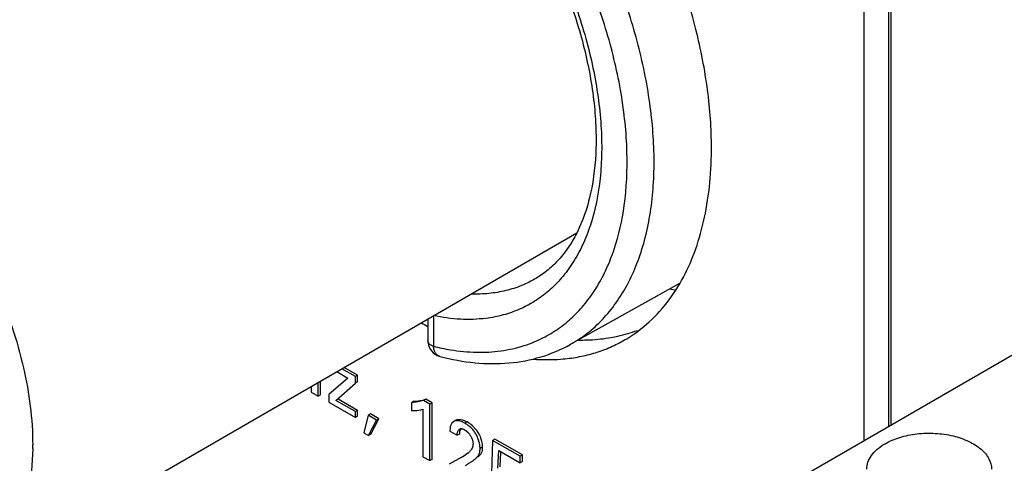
# Model space of a CAD drawing. Header units: inches. Extents: x 0 to 34, y 0 to 22.
# Tile 112 of 125: x 26.092 to 26.553, y 14.684 to 14.892. Entities that reach past the tile are written whole.
import ezdxf

# ---------------------------------------------------------------- set-up
doc = ezdxf.new("R2010")
doc.units = ezdxf.units.IN
doc.header["$LTSCALE"] = 1.87
doc.header["$MEASUREMENT"] = 0
doc.layers.get('0').update_dxf_attribs({"linetype": 'CONTINUOUS'})
doc.layers.add('02___PRT_ALL_AXES', color=7, linetype='CONTINUOUS')

msp = doc.modelspace()

# ---------------------------------------------------------------- linework, layer by layer
at = {"color": 7, "linetype": 'CONTINUOUS'}
for p, q in [((26.4875972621, 15.0288223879), (26.4875972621, 14.694744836)), ((26.4993794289, 14.7015477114), (26.4993794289, 15.0220195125)), ((26.500440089, 14.7021601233), (26.500440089, 15.0226319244)), ((26.0689265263, 14.6278653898), (26.3531094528, 14.7919490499)), ((26.3619578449, 14.6222022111), (26.6469791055, 14.7867699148)), ((26.401346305, 14.768248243), (26.3500748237, 14.7397307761)), ((26.2834356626, 14.7517202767), (26.2834356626, 14.7414293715)), ((26.2860717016, 14.7532495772), (26.2860717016, 14.7389027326)), ((26.2890737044, 14.7341398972), (26.2876549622, 14.7349086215)), ((26.2890799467, 14.734138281), (26.2890735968, 14.7341399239)), ((26.2494341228, 14.7247298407), (26.2430619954, 14.7284090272)), ((26.250494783, 14.7253422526), (26.2441226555, 14.7290214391)), ((26.2458882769, 14.724057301), (26.2370045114, 14.7164004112)), ((26.2407066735, 14.7270490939), (26.2458882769, 14.724057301)), ((26.250494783, 14.7253422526), (26.2494341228, 14.7247298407)), ((26.2494341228, 14.7216646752), (26.2494341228, 14.7247298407)), ((26.250494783, 14.7222770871), (26.250494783, 14.7253422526)), ((26.2286893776, 14.7201104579), (26.2286893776, 14.7174882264)), ((26.2320054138, 14.7155735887), (26.2320054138, 14.7220250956)), ((26.233066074, 14.7161860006), (26.233066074, 14.7226375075)), ((26.2402564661, 14.7136042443), (26.2494341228, 14.7216646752)), ((26.250494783, 14.7222770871), (26.2494341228, 14.7216646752)), ((26.2286893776, 14.7174882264), (26.2320054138, 14.7155735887)), ((26.233066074, 14.7161860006), (26.2320054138, 14.7155735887)), ((26.2370045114, 14.7164004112), (26.2370045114, 14.7126871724)), ((26.250494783, 14.7089175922), (26.2413171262, 14.7142166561)), ((26.2824177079, 14.7141820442), (26.2813570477, 14.7135696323)), ((26.2853669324, 14.7124791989), (26.2824177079, 14.7141820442)), ((26.2370045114, 14.7126871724), (26.2494341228, 14.7055104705)), ((26.2494341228, 14.7083051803), (26.2402564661, 14.7136042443)), ((26.2768433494, 14.7132306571), (26.2757826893, 14.7126182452)), ((26.2757826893, 14.7126182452), (26.2757826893, 14.7087901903)), ((26.2768433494, 14.7132306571), (26.2788754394, 14.7133590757)), ((26.2811198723, 14.7095366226), (26.2811198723, 14.6872155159)), ((26.2843062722, 14.711866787), (26.2813570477, 14.7135696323)), ((26.2853669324, 14.7124791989), (26.2843062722, 14.711866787)), ((26.2843062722, 14.6853757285), (26.2843062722, 14.711866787)), ((26.2853669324, 14.6859881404), (26.2853669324, 14.7124791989)), ((26.250494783, 14.7089175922), (26.2494341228, 14.7083051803)), ((26.2494341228, 14.7055104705), (26.2494341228, 14.7083051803)), ((26.250494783, 14.7061228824), (26.2494341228, 14.7055104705)), ((26.250494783, 14.7061228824), (26.250494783, 14.7089175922)), ((26.2554695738, 14.7066191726), (26.2533475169, 14.6984260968)), ((26.256530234, 14.7072315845), (26.2554695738, 14.7066191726)), ((26.2593107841, 14.7044013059), (26.2554695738, 14.7066191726)), ((26.2603714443, 14.7050137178), (26.256530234, 14.7072315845)), ((26.2566598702, 14.6977384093), (26.2603714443, 14.7050137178)), ((26.2603714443, 14.7050137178), (26.2593107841, 14.7044013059)), ((26.2555992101, 14.6971259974), (26.2593107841, 14.7044013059)), ((26.2937688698, 14.7007443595), (26.2936503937, 14.6992373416)), ((26.2939150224, 14.7013971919), (26.2937688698, 14.7007443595)), ((26.2946805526, 14.7029690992), (26.2939150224, 14.7013971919)), ((26.2954994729, 14.7036945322), (26.2946805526, 14.7029690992)), ((26.2957724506, 14.7038302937), (26.2954974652, 14.7036980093)), ((26.295762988, 14.7038466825), (26.2954994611, 14.7036945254)), ((26.2968331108, 14.7044427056), (26.2957724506, 14.7038302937)), ((26.2961782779, 14.7039608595), (26.2957724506, 14.7038302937)), ((26.2965581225, 14.7043104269), (26.2968331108, 14.7044427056)), ((26.2987012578, 14.704625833), (26.2992634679, 14.7045247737)), ((26.3018034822, 14.7034873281), (26.3007428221, 14.7028749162)), ((26.3041477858, 14.7018136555), (26.3060820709, 14.6997702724)), ((26.2533475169, 14.6984260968), (26.2555992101, 14.6971259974)), ((26.2566598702, 14.6977384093), (26.2555992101, 14.6971259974)), ((26.2936503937, 14.6992373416), (26.2971314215, 14.6972274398)), ((26.2981920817, 14.6978398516), (26.2971314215, 14.6972274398)), ((26.3000617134, 14.7001072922), (26.3004592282, 14.699924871)), ((26.3004592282, 14.699924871), (26.3008790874, 14.6996979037)), ((26.3008790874, 14.6996979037), (26.3012374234, 14.6994644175)), ((26.3012374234, 14.6994644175), (26.3023576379, 14.6984225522)), ((26.3060820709, 14.6997702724), (26.3075511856, 14.6973320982)), ((26.3089025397, 14.6916557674), (26.3078418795, 14.6910433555)), ((26.3137329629, 14.6948761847), (26.3131363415, 14.6794483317)), ((26.3147936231, 14.6954885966), (26.3137329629, 14.6948761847)), ((26.3266302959, 14.6874294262), (26.3137329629, 14.6948761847)), ((26.3276909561, 14.6880418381), (26.3147936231, 14.6954885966)), ((26.2811198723, 14.6872155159), (26.2843062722, 14.6853757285)), ((26.2993182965, 14.6870074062), (26.293319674, 14.6836559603)), ((26.2998790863, 14.6873311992), (26.2993182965, 14.6870074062)), ((26.3021709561, 14.6888874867), (26.3001900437, 14.6875049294)), ((26.3031202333, 14.6897774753), (26.302864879, 14.6895148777)), ((26.3161570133, 14.6818027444), (26.3165886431, 14.6901290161)), ((26.3165886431, 14.6901290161), (26.3266302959, 14.6843310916)), ((26.3172176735, 14.6824151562), (26.3175876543, 14.6895521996)), ((26.3276909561, 14.6880418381), (26.3266302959, 14.6874294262)), ((26.3266302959, 14.6843310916), (26.3266302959, 14.6874294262)), ((26.3276909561, 14.6849435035), (26.3276909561, 14.6880418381)), ((26.2853669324, 14.6859881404), (26.2843062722, 14.6853757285)), ((26.3276909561, 14.6849435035), (26.3266302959, 14.6843310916))]:
    msp.add_line(p, q, dxfattribs=at)
for points in [[(26.2834356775, 14.7414270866), (26.2834892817, 14.7405312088), (26.2836960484, 14.7394644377), (26.2840542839, 14.7384382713), (26.2845563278, 14.7374747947), (26.2851914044, 14.7365942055)], [(26.2851914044, 14.7365942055), (26.2859465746, 14.7358141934), (26.286807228, 14.7351502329), (26.287754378, 14.7346172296), (26.2887665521, 14.7342265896), (26.28907898, 14.7341385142)]]:
    msp.add_lwpolyline(points, dxfattribs=at)
for centre, radius, start, end in [((26.310845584, 14.8386114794), 0.1027403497, 256.0466979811, 258.2473437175), ((26.3097361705, 14.8333500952), 0.0973632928, 258.2558644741, 260.7105909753), ((26.294239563, 14.6904139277), 0.0151038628, 49.0040350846, 59.9474759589), ((26.3043080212, 14.6978423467), 0.0061159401, 174.7700950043, 180.0233740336), ((25.9661534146, 14.6927382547), 0.1321234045, 359.2551568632, 0.0013988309), ((26.2856106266, 14.7120746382), 0.0285703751, 298.6714352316, 299.9701778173), ((26.2882256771, 14.7075219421), 0.0233200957, 299.9920815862, 300.8671785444), ((26.2949264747, 14.6975976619), 0.011329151, 309.7511861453, 314.4836749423)]:
    msp.add_arc(centre, radius, start, end, dxfattribs=at)
msp.add_ellipse((26.3497204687, 14.9540994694), major_axis=(-0.1079640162, 0.1807328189), ratio=0.5671684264, start_param=-3.6303323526, end_param=-3.6113503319, dxfattribs=at)
for points, knots in [([(26.388896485, 14.8125511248), (26.389227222, 14.8168315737), (26.3895359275, 14.8256132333), (26.3890041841, 14.8390525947), (26.3874880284, 14.8529548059), (26.3841271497, 14.872239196), (26.3774986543, 14.8968117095), (26.3661389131, 14.9260000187), (26.3515916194, 14.9544504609), (26.3342875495, 14.9813250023), (26.3147389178, 15.0058235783), (26.300211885, 15.0204791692), (26.2926880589, 15.0271944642)], [0, 0, 0, 0, 0.0531183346, 0.1085863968, 0.1662783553, 0.226012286, 0.3506464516, 0.4804193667, 0.6128653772, 0.7453370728, 0.8752243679, 1, 1, 1, 1]), ([(26.3753598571, 14.8047250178), (26.376521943, 14.8130381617), (26.377299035, 14.8306678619), (26.3744182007, 14.8579445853), (26.3676537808, 14.8864557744), (26.3572209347, 14.9153008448), (26.3434493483, 14.9435761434), (26.3267762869, 14.9703846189), (26.3107552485, 14.9909851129), (26.2969256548, 15.005986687), (26.2897275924, 15.0129372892), (26.2860717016, 15.0162509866)], [0, 0, 0, 0, 0.1060664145, 0.2217642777, 0.3456056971, 0.4754177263, 0.6085950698, 0.7422907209, 0.8736559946, 0.9376516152, 1, 1, 1, 1]), ([(26.2858114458, 14.9994391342), (26.2891220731, 14.9963306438), (26.2956323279, 14.9898078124), (26.3080899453, 14.9757341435), (26.3223847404, 14.9564390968), (26.3369941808, 14.9314493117), (26.3486835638, 14.9053183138), (26.3570307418, 14.879012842), (26.3610486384, 14.8573030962), (26.362262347, 14.8407116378), (26.3621712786, 14.8257168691), (26.3607239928, 14.8148053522), (26.359008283, 14.8079644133)], [0, 0, 0, 0, 0.0639388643, 0.1296525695, 0.2645072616, 0.4012566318, 0.5364535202, 0.6667193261, 0.7889659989, 0.8462887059, 0.9006994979, 1, 1, 1, 1]), ([(26.2894935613, 14.9985899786), (26.2964840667, 14.9916992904), (26.3098068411, 14.9767638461), (26.3272236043, 14.9520430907), (26.3419343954, 14.9253464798), (26.3515856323, 14.9020330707), (26.3574687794, 14.8832103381), (26.3608717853, 14.8693490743), (26.363270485, 14.8557429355), (26.3646467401, 14.842518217), (26.3649824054, 14.8297900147), (26.3640693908, 14.8140795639), (26.3618285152, 14.8027004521), (26.3595096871, 14.7956229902)], [0, 0, 0, 0, 0.1314670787, 0.2672936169, 0.4042248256, 0.5389101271, 0.604427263, 0.6682141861, 0.7299395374, 0.7893253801, 0.8461449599, 0.9002499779, 1, 1, 1, 1]), ([(25.9271875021, 14.8733487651), (25.9306815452, 14.8753664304), (25.9383841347, 14.8785677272), (25.951098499, 14.880431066), (25.9647528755, 14.87942702), (25.9845923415, 14.8741484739), (26.0099547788, 14.8602807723), (26.0379759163, 14.8354639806), (26.0627444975, 14.8037596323), (26.0822385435, 14.7677294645), (26.0948873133, 14.730327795), (26.0982768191, 14.7048554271), (26.0982768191, 14.6927414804)], [0, 0, 0, 0, 0.0428589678, 0.0874875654, 0.1353208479, 0.1872853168, 0.3045511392, 0.4382239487, 0.582572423, 0.7297289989, 0.8713204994, 1, 1, 1, 1]), ([(26.3500753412, 14.7397323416), (26.3528457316, 14.7412731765), (26.3581947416, 14.7448123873), (26.3653895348, 14.7513514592), (26.3717250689, 14.7590686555), (26.3771469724, 14.7678974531), (26.3816215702, 14.7777609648), (26.3851179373, 14.7885807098), (26.3876119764, 14.8002705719), (26.3885744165, 14.8083828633), (26.388896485, 14.8125511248)], [0, 0, 0, 0, 0.110646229, 0.2228267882, 0.3381402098, 0.4579745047, 0.5834275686, 0.715294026, 0.8540790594, 1, 1, 1, 1]), ([(26.359008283, 14.8079644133), (26.358643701, 14.8065107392), (26.3571213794, 14.8010131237), (26.3550357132, 14.795662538), (26.3531382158, 14.7919087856)], [0, 0, 0, 0, 0.2627086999, 1, 1, 1, 1]), ([(26.3383833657, 14.7434044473), (26.340847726, 14.7447163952), (26.3456206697, 14.7477105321), (26.3521246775, 14.7532174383), (26.3579396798, 14.7597009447), (26.3630261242, 14.767109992), (26.3673504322, 14.7753932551), (26.372181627, 14.7878043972), (26.3743970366, 14.7978373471), (26.3753598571, 14.8047250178)], [0, 0, 0, 0, 0.1126961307, 0.2265317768, 0.3429417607, 0.4631991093, 0.5883719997, 0.719265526, 1, 1, 1, 1]), ([(26.3595096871, 14.7956229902), (26.3584815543, 14.7924849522), (26.3561365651, 14.7864648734), (26.3516252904, 14.7781308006), (26.346242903, 14.7708102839), (26.3420507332, 14.7665976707), (26.3398415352, 14.7647055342)], [0, 0, 0, 0, 0.2671921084, 0.5213457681, 0.7646425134, 1, 1, 1, 1]), ([(26.3531382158, 14.7919087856), (26.3519803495, 14.7896182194), (26.3494610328, 14.7852869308), (26.3449589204, 14.779488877), (26.3398984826, 14.7746105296), (26.3361486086, 14.7719513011), (26.3342153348, 14.7707933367)], [0, 0, 0, 0, 0.2681544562, 0.5218701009, 0.7645523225, 1, 1, 1, 1]), ([(26.3342149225, 14.7707939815), (26.3320144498, 14.7694761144), (26.3273720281, 14.7671587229), (26.3198832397, 14.7647545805), (26.3119171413, 14.7634260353), (26.3064512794, 14.7632678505), (26.3036749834, 14.7633566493)], [0, 0, 0, 0, 0.2416331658, 0.4865638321, 0.7383207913, 1, 1, 1, 1]), ([(26.3398415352, 14.7647055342), (26.3378151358, 14.7629699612), (26.3335086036, 14.7597963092), (26.3263921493, 14.7560475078), (26.3187154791, 14.7533711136), (26.3133518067, 14.7523309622), (26.3106182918, 14.7519867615)], [0, 0, 0, 0, 0.2477433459, 0.4945904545, 0.7441738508, 1, 1, 1, 1]), ([(26.3106182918, 14.7519867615), (26.3066660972, 14.7514891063), (26.2983984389, 14.7512483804), (26.2902188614, 14.7523770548), (26.2860717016, 14.7532495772)], [0, 0, 0, 0, 0.4845191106, 1, 1, 1, 1]), ([(26.2940196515, 14.7372636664), (26.2980250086, 14.7366097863), (26.305921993, 14.7358365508), (26.317542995, 14.7364523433), (26.3284547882, 14.7388797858), (26.3352106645, 14.741715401), (26.3383833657, 14.7434044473)], [0, 0, 0, 0, 0.267281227, 0.5205612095, 0.7632833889, 1, 1, 1, 1]), ([(26.2860717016, 14.7388970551), (26.2856854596, 14.7390119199), (26.2849947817, 14.7393025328), (26.2841312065, 14.7398846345), (26.2835668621, 14.74060337), (26.2834359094, 14.7411627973), (26.2834356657, 14.7414268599)], [0, 0, 0, 0, 0.3109080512, 0.5736857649, 0.7962596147, 1, 1, 1, 1]), ([(26.2876549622, 14.7349086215), (26.2874147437, 14.7351259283), (26.2868549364, 14.735788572), (26.2862742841, 14.7371546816), (26.2860922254, 14.7382913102), (26.2860717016, 14.7388970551)], [0, 0, 0, 0, 0.2214448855, 0.5856564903, 1, 1, 1, 1]), ([(26.2890738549, 14.7341398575), (26.2944665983, 14.7327390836), (26.3051970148, 14.7307600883), (26.3212165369, 14.7305855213), (26.3363879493, 14.7333980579), (26.345734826, 14.7373168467), (26.3500748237, 14.7397307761)], [0, 0, 0, 0, 0.2665993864, 0.5195533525, 0.7623755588, 1, 1, 1, 1]), ([(26.2788754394, 14.7133590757), (26.2791841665, 14.7133924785), (26.2803871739, 14.7135513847), (26.281578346, 14.713847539), (26.2824177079, 14.7141820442)], [0, 0, 0, 0, 0.2557709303, 1, 1, 1, 1]), ([(26.2813570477, 14.7135696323), (26.2804970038, 14.7132268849), (26.2786403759, 14.7127721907), (26.2767487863, 14.7126425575), (26.2757826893, 14.7126182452)], [0, 0, 0, 0, 0.4892776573, 1, 1, 1, 1]), ([(26.2757826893, 14.7087901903), (26.2762517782, 14.7087733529), (26.2780513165, 14.70876751), (26.2798780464, 14.7090518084), (26.2811198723, 14.7095366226)], [0, 0, 0, 0, 0.2604112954, 1, 1, 1, 1]), ([(26.3007428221, 14.7028749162), (26.3003568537, 14.7030977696), (26.2995800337, 14.7034890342), (26.2980819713, 14.7040106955), (26.2968838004, 14.7041314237), (26.2961782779, 14.7039608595)], [0, 0, 0, 0, 0.2800948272, 0.5438347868, 1, 1, 1, 1]), ([(26.2968331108, 14.7044427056), (26.2969706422, 14.7044990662), (26.2975742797, 14.7046883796), (26.2982239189, 14.7046877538), (26.2987012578, 14.704625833)], [0, 0, 0, 0, 0.2359346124, 1, 1, 1, 1]), ([(26.2971314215, 14.6972274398), (26.2971314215, 14.6975393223), (26.2971776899, 14.6981488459), (26.297427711, 14.6992034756), (26.2978705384, 14.6999466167), (26.2982934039, 14.7001907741)], [0, 0, 0, 0, 0.2851079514, 0.5536280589, 1, 1, 1, 1]), ([(26.2988665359, 14.7003585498), (26.298670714, 14.7000987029), (26.2983767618, 14.6994533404), (26.2982513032, 14.6987668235), (26.2982175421, 14.698399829)], [0, 0, 0, 0, 0.4688920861, 1, 1, 1, 1]), ([(26.2982934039, 14.7001907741), (26.2984100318, 14.7002581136), (26.2986743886, 14.7003612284), (26.2991168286, 14.7003776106), (26.2995864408, 14.7002857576), (26.2999008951, 14.7001737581), (26.3000617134, 14.7001072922)], [0, 0, 0, 0, 0.2205122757, 0.4549897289, 0.715073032, 1, 1, 1, 1]), ([(26.2992634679, 14.7045247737), (26.2994753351, 14.7044766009), (26.3003590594, 14.7042296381), (26.3011978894, 14.7038369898), (26.3018034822, 14.7034873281)], [0, 0, 0, 0, 0.2370534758, 1, 1, 1, 1]), ([(26.3078418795, 14.6910433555), (26.3078418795, 14.6915947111), (26.3077399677, 14.6927525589), (26.3073527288, 14.6945077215), (26.3067258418, 14.6962902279), (26.3058668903, 14.6980040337), (26.3047679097, 14.699547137), (26.3035034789, 14.700875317), (26.3021581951, 14.7019843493), (26.3012129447, 14.7026034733), (26.3007428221, 14.7028749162)], [0, 0, 0, 0, 0.1146816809, 0.240711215, 0.3730140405, 0.5067382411, 0.6380981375, 0.765506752, 0.8870854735, 1, 1, 1, 1]), ([(26.3023576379, 14.6984225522), (26.3026990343, 14.6980350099), (26.3033193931, 14.6972028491), (26.3040406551, 14.6958788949), (26.3045026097, 14.6945451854), (26.3045545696, 14.6936579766), (26.3045545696, 14.6932484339)], [0, 0, 0, 0, 0.2698691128, 0.5397679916, 0.7860029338, 1, 1, 1, 1]), ([(26.3075511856, 14.6973320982), (26.307985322, 14.6963982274), (26.3084826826, 14.6949543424), (26.308836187, 14.6930275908), (26.3089025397, 14.6920998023), (26.3089025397, 14.6916557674)], [0, 0, 0, 0, 0.5262369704, 0.773104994, 1, 1, 1, 1]), ([(26.4975527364, 14.6932976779), (26.4997167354, 14.6945471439), (26.5046162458, 14.6965688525), (26.5126013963, 14.6981662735), (26.5210476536, 14.6983999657), (26.5292628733, 14.6972460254), (26.5365912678, 14.6947972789), (26.5424611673, 14.691219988), (26.5464376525, 14.6866969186), (26.5474550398, 14.6830482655), (26.5474551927, 14.6813620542)], [0, 0, 0, 0, 0.1288338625, 0.270571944, 0.4178868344, 0.5623863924, 0.6962009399, 0.8135902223, 0.9130622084, 1, 1, 1, 1]), ([(26.0982656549, 14.6910207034), (26.0981745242, 14.6840242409), (26.0969473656, 14.6707266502), (26.0913317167, 14.6524836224), (26.0820993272, 14.6376779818), (26.0735105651, 14.6305127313), (26.0689264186, 14.6278655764)], [0, 0, 0, 0, 0.2889462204, 0.5478668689, 0.7814001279, 1, 1, 1, 1]), ([(26.3045545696, 14.6932484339), (26.3045545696, 14.6928841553), (26.3044831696, 14.6921870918), (26.3041659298, 14.6912332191), (26.3037020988, 14.6904327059), (26.3033159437, 14.6899847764), (26.3031202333, 14.6897774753)], [0, 0, 0, 0, 0.2838767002, 0.5408955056, 0.7778338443, 1, 1, 1, 1]), ([(26.3052528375, 14.6859146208), (26.3055903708, 14.6862130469), (26.3062754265, 14.686822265), (26.3071883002, 14.6879164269), (26.3076871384, 14.6890832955), (26.3078366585, 14.6901576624), (26.3078418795, 14.6907407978), (26.3078418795, 14.6910433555)], [0, 0, 0, 0, 0.2256563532, 0.4589042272, 0.7082603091, 0.8484618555, 1, 1, 1, 1]), ([(26.3089025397, 14.6916557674), (26.3089025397, 14.6911421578), (26.3088836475, 14.6901742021), (26.3084218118, 14.6888587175), (26.3076915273, 14.6878228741), (26.3071123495, 14.6872509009), (26.3068184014, 14.6869799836)], [0, 0, 0, 0, 0.2900872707, 0.5414150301, 0.7742196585, 1, 1, 1, 1]), ([(26.4889909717, 14.6813637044), (26.4889908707, 14.6824771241), (26.4894027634, 14.6847979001), (26.4911618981, 14.6880311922), (26.4939428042, 14.6909544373), (26.4962699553, 14.6925570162), (26.4975527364, 14.6932976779)], [0, 0, 0, 0, 0.217784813, 0.4509324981, 0.7102672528, 1, 1, 1, 1]), ([(26.3010087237, 14.6831575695), (26.3013727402, 14.6833700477), (26.3020880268, 14.6838172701), (26.3031821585, 14.6844528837), (26.3042554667, 14.6851276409), (26.3049325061, 14.6856375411), (26.3052528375, 14.6859146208)], [0, 0, 0, 0, 0.2495748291, 0.4993952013, 0.7492127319, 1, 1, 1, 1])]:
    msp.add_open_spline(points, degree=3, knots=knots, dxfattribs=at)
at = {"layer": '02___PRT_ALL_AXES', "color": 7, "linetype": 'CONTINUOUS'}
for centre, radius, start, end in [((26.2350354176, 14.8317872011), 0.1812177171, 358.9059230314, 0.0041126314), ((26.3658328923, 14.9046890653), 0.1768498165, 241.0811254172, 242.2311876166), ((26.3426289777, 14.7988729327), 0.0658450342, 300.0028553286, 308.0572934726), ((26.3553551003, 14.8283796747), 0.0865438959, 269.1028799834, 270.3928551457)]:
    msp.add_arc(centre, radius, start, end, dxfattribs=at)
for points, knots in [([(26.4162531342, 14.8318002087), (26.4162531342, 14.8408244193), (26.4148978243, 14.8595059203), (26.4093749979, 14.8878297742), (26.4004339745, 14.9167775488), (26.3883063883, 14.9455980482), (26.3733056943, 14.9735494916), (26.3558190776, 14.9999089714), (26.3363027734, 15.0239912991), (26.3219199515, 15.038468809), (26.3144896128, 15.045142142)], [0, 0, 0, 0, 0.1116315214, 0.2309195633, 0.3562766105, 0.4857430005, 0.617123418, 0.7481204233, 0.876456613, 1, 1, 1, 1]), ([(26.401393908, 14.7681930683), (26.4037781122, 14.7722812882), (26.4080054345, 14.7811383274), (26.412526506, 14.7956317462), (26.415371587, 14.8115351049), (26.4161108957, 14.822616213), (26.4162200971, 14.8283270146)], [0, 0, 0, 0, 0.2269658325, 0.4685013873, 0.7260744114, 1, 1, 1, 1]), ([(26.3832190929, 14.7470269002), (26.3868198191, 14.7498436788), (26.3935950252, 14.7563771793), (26.3989908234, 14.7640724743), (26.401393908, 14.7681930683)], [0, 0, 0, 0, 0.48937385, 1, 1, 1, 1]), ([(26.3692130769, 14.7430209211), (26.3702767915, 14.7432091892), (26.3744603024, 14.7440445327), (26.3785699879, 14.7452549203), (26.3815539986, 14.7463697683)], [0, 0, 0, 0, 0.2532393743, 1, 1, 1, 1]), ([(26.3467865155, 14.7329720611), (26.3493744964, 14.7332031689), (26.354472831, 14.733912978), (26.3618948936, 14.7357615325), (26.3689562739, 14.7383693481), (26.3734096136, 14.7406129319), (26.3755543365, 14.7418511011)], [0, 0, 0, 0, 0.2569788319, 0.5080564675, 0.7550686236, 1, 1, 1, 1]), ([(26.3559484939, 14.7418378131), (26.3570802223, 14.7418456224), (26.3615208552, 14.741964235), (26.3659535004, 14.7424440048), (26.3692130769, 14.7430209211)], [0, 0, 0, 0, 0.254785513, 1, 1, 1, 1]), ([(26.3325235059, 14.7329206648), (26.3337357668, 14.732826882), (26.3384854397, 14.7325522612), (26.3432590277, 14.7326570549), (26.3467865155, 14.7329720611)], [0, 0, 0, 0, 0.2555767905, 1, 1, 1, 1])]:
    msp.add_open_spline(points, degree=3, knots=knots, dxfattribs=at)

doc.saveas('drawing.dxf')
